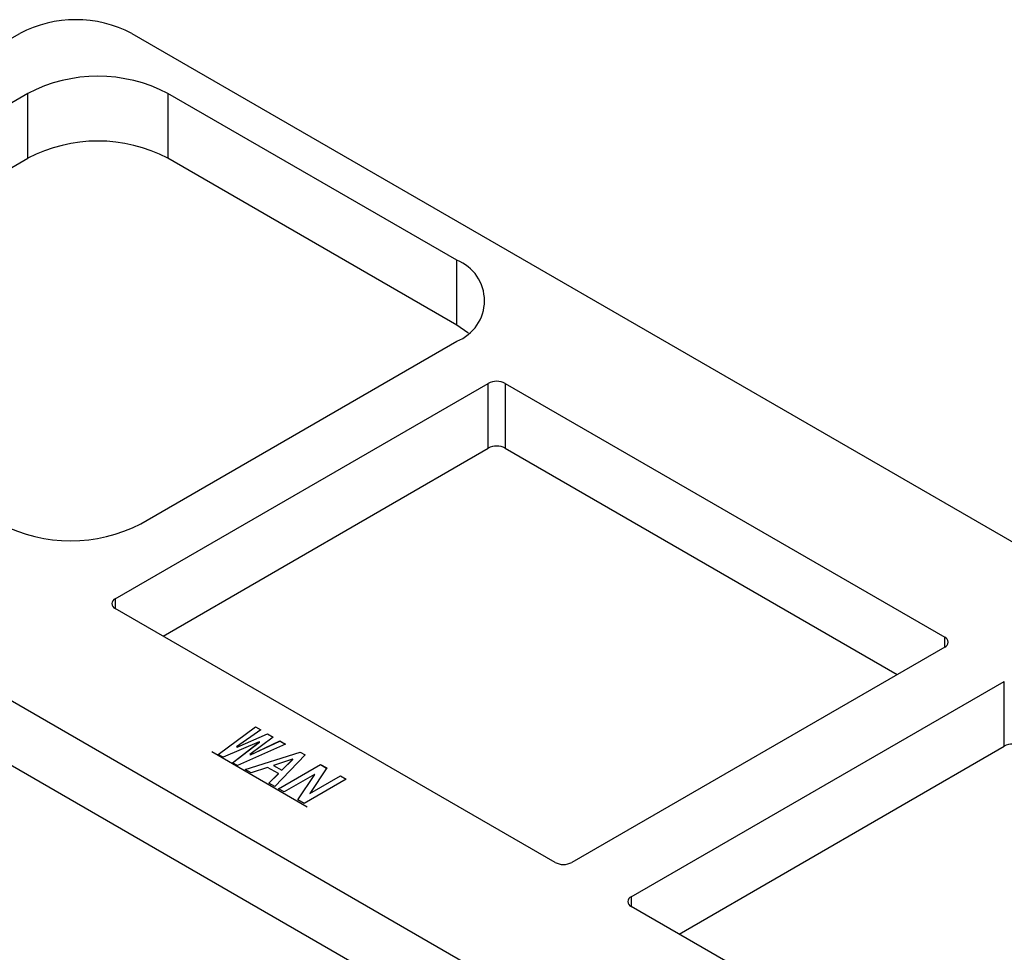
# Model space of a CAD drawing. Header units: millimetres. Extents: x 1643 to 1853, y 2203 to 2490.
# Tile 43 of 54: x 1784 to 1808, y 2370 to 2394. Entities that reach past the tile are written whole.
import ezdxf

# ---------------------------------------------------------------- set-up
doc = ezdxf.new("R2010")
doc.units = ezdxf.units.MM
doc.linetypes.add('CENTERX2', pattern=[20.32, 12.7, -2.54, 2.54, -2.54])

msp = doc.modelspace()

# ---------------------------------------------------------------- linework, layer by layer
at = {"linetype": 'Continuous', "lineweight": 25}
for p, q in [((1768.98382, 2384.75332), (1783.65629, 2393.22356)), ((1786.48472, 2393.22356), (1844.46755, 2359.75078)), ((1783.86001, 2391.70989), (1775.89091, 2387.10943)), ((1783.86001, 2390.07681), (1783.86001, 2391.70989)), ((1794.67874, 2387.50539), (1787.39554, 2391.70989)), ((1787.39554, 2391.70989), (1787.39554, 2390.07681)), ((1775.89091, 2385.47635), (1783.86001, 2390.07681)), ((1794.67874, 2385.87231), (1787.39554, 2390.07681)), ((1794.67874, 2385.87231), (1794.67874, 2387.50539)), ((1786.70965, 2380.86391), (1794.67874, 2385.46437)), ((1768.98382, 2384.75332), (1829.79508, 2349.64773)), ((1786.06759, 2378.97311), (1795.47211, 2384.40223)), ((1795.47211, 2382.76914), (1795.47211, 2384.40223)), ((1795.89638, 2384.40223), (1806.98381, 2378.00159)), ((1795.89638, 2384.40223), (1795.89638, 2382.76914)), ((1829.08798, 2348.42298), (1768.27672, 2383.52858)), ((1787.26991, 2378.03411), (1795.47211, 2382.76914)), ((1795.89638, 2382.76914), (1805.7815, 2377.06258)), ((1786.06759, 2378.97311), (1786.06759, 2378.72819)), ((1797.15503, 2372.32755), (1786.06759, 2378.72819)), ((1806.98381, 2377.75666), (1806.98381, 2378.00159)), ((1806.98381, 2377.75666), (1797.57929, 2372.32755)), ((1799.07837, 2371.46215), (1808.48289, 2376.89127)), ((1808.48289, 2375.25818), (1808.48289, 2376.89127)), ((1788.66131, 2375.04805), (1789.59792, 2375.74629)), ((1788.66193, 2375.04769), (1789.59792, 2375.74548)), ((1789.73438, 2375.66752), (1789.12651, 2375.23783)), ((1789.59792, 2375.74629), (1789.73438, 2375.66752)), ((1789.59792, 2375.74548), (1789.59792, 2375.74629)), ((1789.59792, 2375.74548), (1789.73374, 2375.66707)), ((1789.13892, 2375.23067), (1789.90805, 2375.56726)), ((1789.13892, 2375.22985), (1789.90805, 2375.56644)), ((1790.04451, 2375.48848), (1789.46146, 2375.04447)), ((1789.90805, 2375.56726), (1790.04451, 2375.48848)), ((1789.90805, 2375.56644), (1789.90805, 2375.56726)), ((1789.90805, 2375.56644), (1790.0439, 2375.48802)), ((1789.69096, 2375.37032), (1788.78536, 2374.97644)), ((1789.02107, 2374.84037), (1789.70336, 2375.36316)), ((1789.02167, 2374.84002), (1789.70336, 2375.36234)), ((1789.12651, 2375.23783), (1789.13892, 2375.23067)), ((1789.12651, 2375.23701), (1789.12651, 2375.23783)), ((1789.12651, 2375.23701), (1789.13892, 2375.22985)), ((1789.13892, 2375.22985), (1789.13892, 2375.23067)), ((1790.35465, 2375.30944), (1789.14512, 2374.76875)), ((1789.47386, 2375.03731), (1790.21819, 2375.38822)), ((1789.47386, 2375.03649), (1790.21819, 2375.3874)), ((1789.70336, 2375.36316), (1789.69096, 2375.37032)), ((1789.70336, 2375.36234), (1789.70336, 2375.36316)), ((1790.21819, 2375.38822), (1790.35465, 2375.30944)), ((1790.21819, 2375.3874), (1790.21819, 2375.38822)), ((1790.21819, 2375.3874), (1790.35385, 2375.30909)), ((1800.28068, 2370.52315), (1808.48289, 2375.25818)), ((1788.78536, 2374.97644), (1788.66131, 2375.04805)), ((1789.34361, 2374.66849), (1790.72681, 2375.10892)), ((1789.34452, 2374.66797), (1790.72681, 2375.10811)), ((1789.46146, 2375.04447), (1789.47386, 2375.03731)), ((1789.46146, 2375.04365), (1789.46146, 2375.04447)), ((1789.46146, 2375.04365), (1789.47386, 2375.03649)), ((1789.47386, 2375.03649), (1789.47386, 2375.03731)), ((1790.53452, 2374.93347), (1790.05692, 2374.77233)), ((1790.85086, 2375.03731), (1790.08793, 2374.2388)), ((1790.26781, 2374.65059), (1790.54693, 2374.92631)), ((1790.26781, 2374.64977), (1790.54693, 2374.92549)), ((1790.54693, 2374.92631), (1790.53452, 2374.93347)), ((1790.54693, 2374.92549), (1790.54693, 2374.92631)), ((1790.72681, 2375.10892), (1790.85086, 2375.03731)), ((1790.72681, 2375.10811), (1790.72681, 2375.10892)), ((1790.72681, 2375.10811), (1790.85036, 2375.03678)), ((1789.14512, 2374.76875), (1789.02107, 2374.84037)), ((1789.49247, 2374.58255), (1789.34361, 2374.66849)), ((1789.90805, 2374.7222), (1789.49247, 2374.58255)), ((1790.18097, 2374.56465), (1789.90805, 2374.7222)), ((1790.05692, 2374.77152), (1790.05692, 2374.77233)), ((1790.05692, 2374.77233), (1790.26781, 2374.65059)), ((1790.05692, 2374.77152), (1790.26781, 2374.64977)), ((1790.18097, 2374.18509), (1791.24163, 2374.7974)), ((1790.18168, 2374.18468), (1791.24163, 2374.79658)), ((1791.3967, 2374.70788), (1790.96871, 2374.06693)), ((1791.24163, 2374.7974), (1791.3967, 2374.70788)), ((1791.24163, 2374.79658), (1791.24163, 2374.7974)), ((1791.24163, 2374.79658), (1791.3963, 2374.70729)), ((1789.93907, 2374.32474), (1790.18097, 2374.56465)), ((1789.93959, 2374.32444), (1790.18097, 2374.56383)), ((1790.18097, 2374.56383), (1790.18097, 2374.56465)), ((1790.26781, 2374.64977), (1790.26781, 2374.65059)), ((1791.09277, 2374.54675), (1790.32363, 2374.10274)), ((1790.67098, 2373.90221), (1791.09897, 2374.54317)), ((1790.67138, 2373.90199), (1791.09897, 2374.54235)), ((1791.88671, 2374.425), (1790.82605, 2373.8127)), ((1790.97491, 2374.06335), (1791.74405, 2374.50736)), ((1790.97491, 2374.06253), (1791.74405, 2374.50654)), ((1791.09897, 2374.54317), (1791.09277, 2374.54675)), ((1791.09897, 2374.54235), (1791.09897, 2374.54317)), ((1791.74405, 2374.50736), (1791.88671, 2374.425)), ((1791.74405, 2374.50654), (1791.74405, 2374.50736)), ((1791.74405, 2374.50654), (1791.886, 2374.42459)), ((1790.08793, 2374.2388), (1789.93907, 2374.32474)), ((1790.32363, 2374.10274), (1790.18097, 2374.18509)), ((1790.96871, 2374.06693), (1790.97491, 2374.06335)), ((1790.96871, 2374.06611), (1790.96871, 2374.06693)), ((1790.96871, 2374.06611), (1790.97491, 2374.06253)), ((1790.97491, 2374.06253), (1790.97491, 2374.06335)), ((1790.82605, 2373.8127), (1790.67098, 2373.90221)), ((1799.07837, 2371.46215), (1799.07837, 2371.21723)), ((1810.1658, 2364.81659), (1799.07837, 2371.21723))]:
    msp.add_line(p, q, dxfattribs=at)
at = {"linetype": 'CENTERX2'}
msp.add_line((1788.50004, 2375.11966), (1790.9042, 2373.73177), dxfattribs=at)
at = {"linetype": 'Continuous', "lineweight": 25, "flags": 128}
msp.add_lwpolyline([(1794.97237, 2385.66834), (1794.95885, 2385.6796), (1794.67874, 2385.87231)], dxfattribs=at)
at = {"linetype": 'Continuous', "flags": 128}
for points in [[(1790.35465, 2375.30944), (1789.14512, 2374.76875), (1789.14512, 2374.76875), (1789.02107, 2374.84037), (1789.02107, 2374.84037), (1789.70336, 2375.36316), (1789.70336, 2375.36316), (1789.69096, 2375.37032), (1789.69096, 2375.37032), (1788.78536, 2374.97644), (1788.78536, 2374.97644), (1788.66131, 2375.04805), (1788.66131, 2375.04805), (1789.59792, 2375.74629), (1789.59792, 2375.74629), (1789.73438, 2375.66752), (1789.73438, 2375.66752), (1789.12651, 2375.23783), (1789.12651, 2375.23783), (1789.13892, 2375.23067), (1789.13892, 2375.23067), (1789.90805, 2375.56726), (1789.90805, 2375.56726), (1790.04451, 2375.48848), (1790.04451, 2375.48848), (1789.46146, 2375.04447), (1789.46146, 2375.04447), (1789.47386, 2375.03731), (1789.47386, 2375.03731), (1790.21819, 2375.38822), (1790.21819, 2375.38822), (1790.35465, 2375.30944)], [(1790.08793, 2374.2388), (1789.93907, 2374.32474), (1789.93907, 2374.32474), (1790.18097, 2374.56465), (1790.18097, 2374.56465), (1789.90805, 2374.7222), (1789.90805, 2374.7222), (1789.49247, 2374.58255), (1789.49247, 2374.58255), (1789.34361, 2374.66849), (1789.34361, 2374.66849), (1790.72681, 2375.10892), (1790.72681, 2375.10892), (1790.85086, 2375.03731), (1790.85086, 2375.03731), (1790.08793, 2374.2388)], [(1790.26782, 2374.65058), (1790.54693, 2374.92631), (1790.54693, 2374.92631), (1790.53452, 2374.93347), (1790.53452, 2374.93347), (1790.05692, 2374.77233), (1790.05692, 2374.77233), (1790.26781, 2374.65059)], [(1790.82605, 2373.81269), (1790.67098, 2373.90221), (1790.67098, 2373.90221), (1791.09897, 2374.54317), (1791.09897, 2374.54317), (1791.09277, 2374.54675), (1791.09277, 2374.54675), (1790.32363, 2374.10274), (1790.32363, 2374.10274), (1790.18097, 2374.18509), (1790.18097, 2374.18509), (1791.24163, 2374.7974), (1791.24163, 2374.7974), (1791.3967, 2374.70788), (1791.3967, 2374.70788), (1790.96871, 2374.06693), (1790.96871, 2374.06693), (1790.97491, 2374.06335), (1790.97491, 2374.06335), (1791.74405, 2374.50736), (1791.74405, 2374.50736), (1791.88671, 2374.425), (1791.88671, 2374.425), (1790.82605, 2373.8127)]]:
    msp.add_lwpolyline(points, dxfattribs=at)
at = {"linetype": 'Continuous', "lineweight": 25}
for centre, radius, start, end in [((1785.0705, 2390.49413), 3.07404, 62.609672, 117.390328), ((1785.62777, 2388.31686), 3.82592, 62.480539, 117.519461), ((1785.62777, 2386.68378), 3.82592, 62.480539, 117.519461), ((1794.2806, 2386.48488), 1.09542, 291.312552, 68.687448), ((1795.68425, 2383.99281), 0.46111, 62.609672, 117.390328), ((1795.68425, 2382.35973), 0.46111, 62.609672, 117.390328), ((1784.94188, 2384.25695), 3.82592, 242.480539, 297.519461), ((1786.11407, 2378.85065), 0.13098, 110.783421, 249.216579), ((1806.93733, 2377.87912), 0.13098, 290.783421, 69.216579), ((1808.69502, 2374.84877), 0.46111, 62.609672, 117.390328), ((1797.36716, 2372.73696), 0.46111, 242.609672, 297.390328), ((1799.12485, 2371.33969), 0.13098, 110.783421, 249.216579)]:
    msp.add_arc(centre, radius, start, end, dxfattribs=at)

doc.saveas('drawing.dxf')
